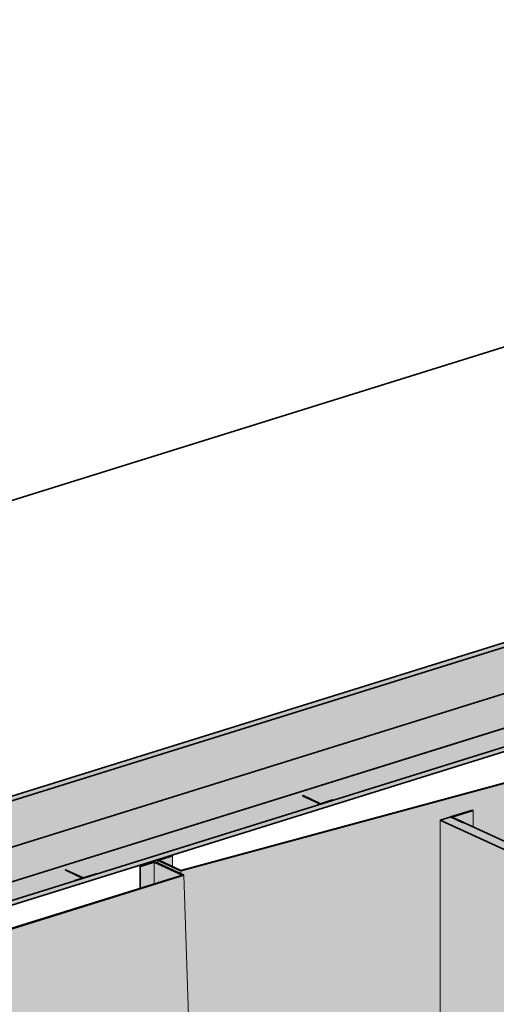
# Model space of a CAD drawing. Header units: millimetres. Extents: x -8357841 to -8326977, y -719205 to 18175.
# Tile 16 of 35: x -8336402 to -8335392, y -707404 to -705319. Entities that reach past the tile are written whole.
import ezdxf

# ---------------------------------------------------------------- set-up
doc = ezdxf.new("R2010")
doc.units = ezdxf.units.MM
doc.layers.add('Обобщенные модели', color=7, linetype='Continuous', lineweight=18)

# ---------------------------------------------------------------- blocks, each defined once
blk = doc.blocks.new('Корп 1_Кассеты трапецевидные - Корп 1_Кассеты трапецевидные_Цвет 4-21129530-Корпус 2_ Фрагмент 1')
at = {"layer": 'Обобщенные модели', "true_color": 0xcbd0cc}
for points in [[(-9253714, -707121.8), (-9251911.6, -706633.4), (-9252056.3, -706566.8), (-9252087, -706576.4), (-9252085.7, -706576.9), (-9252056.1, -706567.9), (-9251914.8, -706633.6), (-9253714, -707120.6), (-9253760.4, -707098.9), (-9253731.4, -707089.8), (-9253732.6, -707089.2), (-9253763.5, -707098.9), (-9253731.4, -707113.7)], [(-9252085.7, -706650.8), (-9252085.7, -706650.3), (-9252085.7, -706576.9), (-9252087, -706576.4), (-9252086.7, -706650.3)], [(-9252056.3, -706671.9), (-9251914.2, -706633.4), (-9252056.3, -706567.8), (-9252056.3, -706657.4)], [(-9253714, -707127.7), (-9253714, -707121.8), (-9253763.5, -707098.9), (-9253763.5, -707104.9), (-9253714.3, -707127.5)]]:
    blk.add_hatch(color=254, dxfattribs=at).paths.add_polyline_path(points)
h = blk.add_hatch(color=254, dxfattribs=at)
h.paths.add_polyline_path([(-9253731.4, -707112.5), (-9253731.4, -707089.8), (-9253760.7, -707099), (-9253752.1, -707103)])
h.paths.add_polyline_path([(-9252085.7, -706679.8), (-9252056.3, -706671.9), (-9252056.3, -706567.8), (-9252085.7, -706576.9), (-9252085.7, -706666.5)])
h = blk.add_hatch(color=254, dxfattribs=at)
h.paths.add_polyline_path([(-9253683.4, -707848.2), (-9251911.2, -707368.3), (-9251911.2, -706633.6), (-9253714, -707121.8), (-9253714, -707127.7), (-9253707.7, -707130.6), (-9253684.8, -707806.1)])
h.paths.add_polyline_path([(-9252814.7, -707597.8), (-9253163.8, -707436.6), (-9253163.8, -707014.1), (-9253095.9, -706993), (-9253094.5, -706993.6), (-9253094.5, -707028.2), (-9253022, -707061.7), (-9253022.8, -707060), (-9253020.4, -707060), (-9252989.2, -707074.3), (-9252959.8, -707065.2), (-9252958.3, -707065.9), (-9252949.5, -707084.6), (-9252763.2, -706889.2), (-9252705.6, -706871.3), (-9252680.2, -706883), (-9252902.4, -707116.9), (-9252835.9, -707147.5), (-9252833.1, -707147.5), (-9252821.4, -707153), (-9252531.9, -707062.8), (-9252546.2, -707056.2), (-9252543.5, -707055.3), (-9252528.7, -707061.7), (-9252460.8, -707040.6), (-9252460.8, -706795), (-9252391.2, -706773.3), (-9252042.1, -706934.5), (-9252042.1, -707357), (-9252525.9, -707507.8)])
at = {"layer": 'Обобщенные модели', "lineweight": 35}
for p, q in [((-9252056.1, -706566.7), (-9252087, -706576.4)), ((-9252087, -706576.4), (-9252085.7, -706576.9)), ((-9252085.7, -706576.9), (-9252056.3, -706567.8)), ((-9252056.3, -706567.8), (-9251914.2, -706633.4)), ((-9251911.2, -706633.6), (-9252056.1, -706566.7)), ((-9253714, -707121.8), (-9251911.2, -706633.6)), ((-9251914.2, -706633.4), (-9253713.7, -707120.7)), ((-9253732.6, -707089.2), (-9253763.5, -707098.9)), ((-9253760.7, -707099), (-9253731.4, -707089.8)), ((-9253731.4, -707089.8), (-9253732.6, -707089.2)), ((-9253763.5, -707098.9), (-9253714, -707121.8)), ((-9253713.7, -707120.7), (-9253760.7, -707099))]:
    blk.add_line(p, q, dxfattribs=at)
at = {"layer": 'Обобщенные модели'}
for p, q in [((-9252087, -706650.2), (-9252087, -706576.4)), ((-9252056.3, -706567.8), (-9252056.3, -706672)), ((-9252085.7, -706679.9), (-9252085.7, -706576.9)), ((-9251911.2, -706633.6), (-9251911.2, -707368.3)), ((-9253731.4, -707089.8), (-9253731.4, -707112.5)), ((-9253763.5, -707098.9), (-9253763.5, -707105)), ((-9253714, -707127.7), (-9253714, -707121.8)), ((-9251911.2, -707368.3), (-9253683.4, -707848.2))]:
    blk.add_line(p, q, dxfattribs=at)
blk = doc.blocks.new('Корп 1_Кассеты трапецевидные - Корп 1_Кассеты трапецевидные_Цвет 5-21203229-Корпус 2_ Фрагмент 1')
at = {"layer": 'Обобщенные модели', "true_color": 0xb4b8b0}
for points in [[(-9254696.7, -707438.8), (-9253708, -707130.5), (-9253770.2, -707102), (-9253800.9, -707111.5), (-9253799.5, -707112.1), (-9253769.9, -707103.1), (-9253711, -707130.6), (-9254696.7, -707437.6), (-9254755.7, -707410.1), (-9254726.7, -707401.1), (-9254728, -707400.5), (-9254758.9, -707410.1), (-9254725, -707425.7)], [(-9253800.9, -707158.6), (-9253799.6, -707158.2), (-9253799.6, -707112.1), (-9253800.9, -707111.5), (-9253800.9, -707130.6)], [(-9253770.2, -707149), (-9253710.6, -707130.5), (-9253770.2, -707103), (-9253770.2, -707130.6)], [(-9254615.3, -709837.8), (-9253626.4, -709529.5), (-9253707.7, -707130.6), (-9254696.7, -707438.8), (-9254696.5, -707444.7), (-9254621.6, -707479.3), (-9254621.6, -708214), (-9254669.9, -708227.8), (-9254617.1, -709786.6)]]:
    blk.add_hatch(color=253, dxfattribs=at).paths.add_polyline_path(points)
h = blk.add_hatch(color=253, dxfattribs=at)
h.paths.add_polyline_path([(-9254726.7, -707423.8), (-9254726.7, -707401.1), (-9254756.1, -707410.2), (-9254729.9, -707422.3)])
h.paths.add_polyline_path([(-9253799.6, -707158.2), (-9253770.2, -707149), (-9253770.2, -707103), (-9253799.6, -707112.1), (-9253799.6, -707130.6)])
at = {"layer": 'Обобщенные модели', "lineweight": 35}
for p, q in [((-9253769.9, -707101.9), (-9253800.9, -707111.5)), ((-9253800.9, -707111.5), (-9253799.6, -707112.1)), ((-9253799.6, -707112.1), (-9253770.2, -707103)), ((-9253770.2, -707103), (-9253710.6, -707130.5)), ((-9253707.7, -707130.6), (-9253769.9, -707101.9)), ((-9254696.7, -707438.8), (-9253707.7, -707130.6)), ((-9253710.6, -707130.5), (-9254696.4, -707437.7))]:
    blk.add_line(p, q, dxfattribs=at)
at = {"layer": 'Обобщенные модели'}
for p, q in [((-9253800.9, -707158.6), (-9253800.9, -707111.5)), ((-9253799.6, -707158.2), (-9253799.6, -707112.1)), ((-9253770.2, -707103), (-9253770.2, -707149)), ((-9253707.7, -707130.6), (-9253626.4, -709529.5))]:
    blk.add_line(p, q, dxfattribs=at)
blk = doc.blocks.new('Корзинка под кондиционер - Корзинка под кондиционер-21323725-Корпус 2_ Фрагмент 1')
at = {"layer": 'Обобщенные модели', "true_color": 0xcbd0cc}
for points in [[(-9252814.7, -707175.3), (-9252042.1, -706934.5), (-9252391.2, -706773.3), (-9252414.4, -706780.6), (-9252084.3, -706932.9), (-9252810.5, -707159.3), (-9253140.7, -707006.9), (-9253163.8, -707014.1), (-9252844.8, -707161.4)], [(-9252814.7, -707597.8), (-9252042.1, -707357), (-9252042.1, -706934.5), (-9252814.7, -707175.3), (-9252814.7, -707507.8)], [(-9252814.7, -707597.8), (-9252814.7, -707175.3), (-9253163.8, -707014.1), (-9253163.8, -707436.6), (-9252943.7, -707538.2)]]:
    blk.add_hatch(color=254, dxfattribs=at).paths.add_polyline_path(points)
h = blk.add_hatch(color=254, dxfattribs=at)
h.paths.add_polyline_path([(-9252389, -707020.1), (-9252266.3, -706871.7), (-9252236.9, -706862.5), (-9252389, -706792.8), (-9252389, -706965.2)])
h.paths.add_polyline_path([(-9252304.6, -707001.6), (-9252132, -706947.4), (-9252132, -706946.7), (-9252111.4, -706940.3), (-9252111.4, -706921.7), (-9252109.7, -706921.2), (-9252203.6, -706878.4), (-9252304.2, -707001.1)])
at = {"layer": 'Обобщенные модели', "lineweight": 35}
for p, q in [((-9252391.2, -706773.3), (-9252414.4, -706780.6)), ((-9252414.4, -706780.6), (-9252084.3, -706932.9)), ((-9252042.1, -706934.5), (-9252391.2, -706773.3)), ((-9252814.7, -707175.3), (-9252042.1, -706934.5)), ((-9252084.3, -706932.9), (-9252810.5, -707159.3)), ((-9253140.7, -707006.9), (-9253163.8, -707014.1)), ((-9253163.8, -707014.1), (-9252814.7, -707175.3)), ((-9252810.5, -707159.3), (-9253140.7, -707006.9))]:
    blk.add_line(p, q, dxfattribs=at)
at = {"layer": 'Обобщенные модели'}
for p, q in [((-9252042.1, -707357), (-9252042.1, -706934.5)), ((-9253163.8, -707436.6), (-9253163.8, -707014.1)), ((-9252814.7, -707597.8), (-9252814.7, -707175.3)), ((-9252042.1, -707357), (-9252814.7, -707597.8)), ((-9252814.7, -707597.8), (-9253163.8, -707436.6))]:
    blk.add_line(p, q, dxfattribs=at)
blk = doc.blocks.new('HILTI_s_Профиль_MFT-L - Профиль MFT-L 60x40x2_2 6m-V81-Корпус 2_ Фрагмент 1')
at = {"layer": 'Обобщенные модели', "true_color": 0xf4f4f4}
for points in [[(-9253115.3, -707018.6), (-9253115.2, -707018.6), (-9253138.8, -707007.4), (-9253094.5, -706993.6), (-9253095.9, -706993), (-9253139.6, -707007.4), (-9253115.3, -707018.6)], [(-9253094.5, -707028.2), (-9253094.5, -706993.6), (-9253139.2, -707007.5), (-9253104.8, -707023.4)]]:
    blk.add_hatch(color=7, dxfattribs=at).paths.add_polyline_path(points)
at = {"layer": 'Обобщенные модели', "lineweight": 35}
for p, q in [((-9253095.9, -706993), (-9253142.3, -707007.4)), ((-9253094.5, -706993.6), (-9253095.9, -706993)), ((-9253142.3, -707007.4), (-9253116.9, -707019.1)), ((-9253139.2, -707007.5), (-9253094.5, -706993.6)), ((-9253115.2, -707018.6), (-9253139.2, -707007.5)), ((-9253116.9, -707019.1), (-9253115.2, -707018.6))]:
    blk.add_line(p, q, dxfattribs=at)
at = {"layer": 'Обобщенные модели'}
blk.add_line((-9253094.5, -707028.2), (-9253094.5, -706993.6), dxfattribs=at)
blk = doc.blocks.new('HILTI_s_Профиль_MFT-T - Профиль MFT-Ta 60x58x1_8 6m-21079020-Корпус 2_ Фрагмент 1')
at = {"layer": 'Обобщенные модели', "lineweight": 35}
for p, q in [((-9253957.9, -707119.2), (-9253959.3, -707119.6)), ((-9253959.3, -707119.6), (-9253922.3, -707136.7)), ((-9253920.9, -707136.3), (-9253957.9, -707119.2)), ((-9253922.3, -707136.7), (-9253938.2, -707141.7)), ((-9253937.1, -707142.2), (-9253892.3, -707128.2)), ((-9253893.4, -707127.7), (-9253920.9, -707136.3)), ((-9253892.4, -707128.2), (-9253893.4, -707127.7)), ((-9253938.2, -707141.7), (-9253937.2, -707142.1))]:
    blk.add_line(p, q, dxfattribs=at)
blk = doc.blocks.new('HILTI_s_Профиль_MFT-T - Профиль MFT-Ta 60x42x1_8 6m-V125-Корпус 2_ Фрагмент 1')
at = {"layer": 'Обобщенные модели', "lineweight": 35}
for p, q in [((-9253454.5, -706962.3), (-9253455.9, -706962.7)), ((-9253455.9, -706962.7), (-9253418.9, -706979.8)), ((-9253417.5, -706979.4), (-9253454.5, -706962.3)), ((-9253423.3, -706982), (-9253390.8, -706971.9)), ((-9253392, -706971.4), (-9253417.5, -706979.4)), ((-9253390.9, -706971.9), (-9253392, -706971.4)), ((-9253418.9, -706979.8), (-9253424.4, -706981.5)), ((-9253424.4, -706981.5), (-9253423.4, -706982))]:
    blk.add_line(p, q, dxfattribs=at)

msp = doc.modelspace()

# ---------------------------------------------------------------- hatches: boundary and pattern name
at = {"layer": 'Обобщенные модели', "true_color": 0x7f7f7f}
for points in [[(-8337074.4, -707177.4), (-8334012.4, -706223.1), (-8334037.9, -706221.2), (-8337074.3, -707167.6)], [(-8337076.6, -707349.9), (-8333565.8, -706255.7), (-8333757.2, -706241.8), (-8337075.6, -707276), (-8337075.8, -707290.7)], [(-8337075.6, -707276), (-8333757.2, -706241.8), (-8334012.4, -706223.1), (-8337074.4, -707177.4)], [(-8337077.2, -707399.2), (-8333438.2, -706265.1), (-8333463.7, -706263.2), (-8337077.1, -707389.3)], [(-8337077.1, -707389.3), (-8333463.7, -706263.2), (-8333565.8, -706255.7), (-8337076.6, -707349.9)]]:
    msp.add_hatch(color=8, dxfattribs=at).paths.add_polyline_path(points)

# ---------------------------------------------------------------- linework, layer by layer
at = {"layer": 'Обобщенные модели', "lineweight": 35}
for p, q in [((-8337884.1, -706793.8), (-8333151.7, -705318.9)), ((-8334037.9, -706221.2), (-8337074.3, -707167.6)), ((-8337075.6, -707276), (-8333757.2, -706241.8)), ((-8333757.2, -706241.8), (-8337075.6, -707276)), ((-8337074.4, -707177.4), (-8334012.4, -706223.1)), ((-8334012.4, -706223.1), (-8337074.4, -707177.4)), ((-8337077.1, -707389.3), (-8333463.7, -706263.2)), ((-8333463.7, -706263.2), (-8337077.1, -707389.3)), ((-8337076.6, -707349.9), (-8333565.8, -706255.7)), ((-8333565.8, -706255.7), (-8337076.6, -707349.9)), ((-8337077.2, -707399.2), (-8333438.2, -706265.1))]:
    msp.add_line(p, q, dxfattribs=at)

# ---------------------------------------------------------------- block references
at = {"layer": 'Обобщенные модели'}
for name in ['Корп 1_Кассеты трапецевидные - Корп 1_Кассеты трапецевидные_Цвет 4-21129530-Корпус 2_ Фрагмент 1', 'Корзинка под кондиционер - Корзинка под кондиционер-21323725-Корпус 2_ Фрагмент 1', 'HILTI_s_Профиль_MFT-T - Профиль MFT-Ta 60x42x1_8 6m-V125-Корпус 2_ Фрагмент 1', 'HILTI_s_Профиль_MFT-L - Профиль MFT-L 60x40x2_2 6m-V81-Корпус 2_ Фрагмент 1', 'Корп 1_Кассеты трапецевидные - Корп 1_Кассеты трапецевидные_Цвет 5-21203229-Корпус 2_ Фрагмент 1', 'HILTI_s_Профиль_MFT-T - Профиль MFT-Ta 60x58x1_8 6m-21079020-Корпус 2_ Фрагмент 1']:
    msp.add_blockref(name, (917653.3, 0), dxfattribs=at)

doc.saveas('drawing.dxf')
